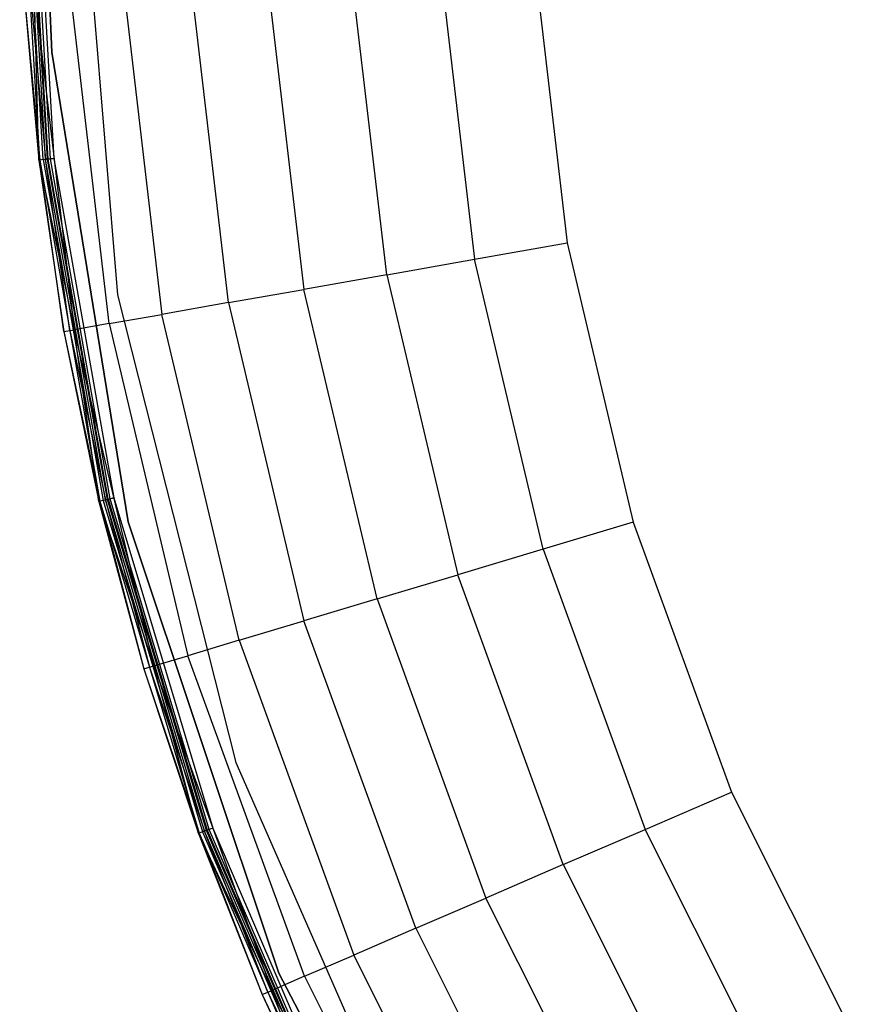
# Model space of a CAD drawing. Extents: x -38.6 to 39.4, y -37.8 to 40.2.
# Tile 8 of 49: x -38.6 to -27.6, y -14.4 to -1.5. Entities that reach past the tile are written whole.
import ezdxf

# ---------------------------------------------------------------- set-up
doc = ezdxf.new("R2010")
doc.units = 0
doc.header["$LTSCALE"] = 2.54
doc.layers.get('0').update_dxf_attribs({"color": 13, "linetype": 'CONTINUOUS'})

# ---------------------------------------------------------------- blocks, each defined once
blk = doc.blocks.new('GRUPUJ_1')
at = {"color": 0}
for p, q in [((0.277, 34.481, 0.129), (0.013, 39.009, 0.129)), ((0.277, 34.481, 0.129), (0.013, 39.009, 0.129)), ((0.319, 34.486, 0.061), (0.056, 39.009, 0.061)), ((0.319, 34.486, 0.061), (0.056, 39.009, 0.061)), ((0.351, 34.49, 0.157), (0.088, 39.009, 0.157)), ((0.351, 34.49, 0.157), (0.088, 39.009, 0.157)), ((0.376, 34.493, 0.117), (0.113, 39.009, 0.117)), ((0.376, 34.493, 0.117), (0.113, 39.009, 0.117)), ((0.385, 34.494, 0.016), (0.122, 39.009, 0.016)), ((0.385, 34.494, 0.016), (0.122, 39.009, 0.016)), ((0.416, 34.498, 0.09), (0.153, 39.009, 0.09)), ((0.416, 34.498, 0.09), (0.153, 39.009, 0.09)), ((0.2, 39.009), (0.462, 34.503)), ((0.2, 39.009), (0.462, 34.503)), ((0.2, 39.009, 0.08), (0.462, 34.503, 0.08)), ((0.2, 39.009, 0.08), (0.462, 34.503, 0.08)), ((0.309, 39.009, 0.08), (0.434, 35.894, 0.08)), ((0.434, 35.894, 0.2), (0.309, 39.009, 0.2)), ((0.309, 39.009, 0.08), (0.434, 35.894, 0.08)), ((0.434, 35.894, 0.2), (0.309, 39.009, 0.2)), ((0.309, 39.009, 0.08), (0.434, 35.894, 0.08)), ((0.772, 39.009, 0.08), (1.294, 32.715, 0.08)), ((0.772, 39.009), (1.294, 32.715)), ((0.772, 39.009), (1.294, 32.715)), ((0.772, 39.009, 0.08), (1.294, 32.715, 0.08)), ((6.743, 37.129, 16.06), (7.179, 33.396, 16.06)), ((6.743, 37.129, 16.06), (7.179, 33.396, 16.06)), ((4.818, 32.98, 14.481), (4.35, 36.99, 14.481)), ((4.818, 32.98, 14.481), (4.35, 36.99, 14.481)), ((5.513, 37.058, 15.456), (5.966, 33.182, 15.456)), ((5.513, 37.058, 15.456), (5.966, 33.182, 15.456)), ((2.747, 32.615, 11.259), (2.25, 36.868, 11.259)), ((2.747, 32.615, 11.259), (2.25, 36.868, 11.259)), ((3.249, 36.926, 13.09), (3.732, 32.788, 13.09)), ((3.249, 36.926, 13.09), (3.732, 32.788, 13.09)), ((0.066, 36.74, 0.207), (0.264, 34.48, 0.207)), ((0.066, 36.74, 0.207), (0.264, 34.48, 0.207)), ((0.066, 36.74, 0.207), (0.277, 34.481, 0.129)), ((0.066, 36.74, 0.207), (0.277, 34.481, 0.129)), ((0.146, 36.745, 0.204), (0.351, 34.49, 0.157)), ((0.202, 36.748, 2.461), (0.727, 32.259, 2.461)), ((0.264, 34.48, 0.207), (0.202, 36.748, 2.461)), ((0.264, 34.48, 0.207), (0.202, 36.748, 2.461)), ((0.202, 36.748, 2.461), (0.727, 32.259, 2.461)), ((1.185, 32.339, 5.967), (0.666, 36.775, 5.967)), ((1.185, 32.339, 5.967), (0.666, 36.775, 5.967)), ((1.367, 36.816, 8.891), (1.876, 32.461, 8.891)), ((1.367, 36.816, 8.891), (1.876, 32.461, 8.891)), ((0.434, 35.894, 0.2), (0.434, 35.894, 0.08)), ((1.433, 29.747, 0.2), (0.434, 35.894, 0.2)), ((0.434, 35.894, 0.2), (0.434, 35.894, 0.08)), ((0.434, 35.894, 0.08), (1.433, 29.747, 0.08)), ((0.434, 35.894, 0.08), (1.433, 29.747, 0.08)), ((1.433, 29.747, 0.2), (0.434, 35.894, 0.2)), ((0.434, 35.894, 0.08), (1.433, 29.747, 0.08)), ((0.264, 34.48, 0.207), (0.277, 34.481, 0.129)), ((0.264, 34.48, 0.207), (0.277, 34.481, 0.129)), ((0.264, 34.48, 0.207), (0.727, 32.259, 2.461)), ((0.264, 34.48, 0.207), (0.727, 32.259, 2.461)), ((0.264, 34.48, 0.207), (0.593, 32.235, 0.207)), ((0.264, 34.48, 0.207), (0.593, 32.235, 0.207)), ((0.319, 34.486, 0.061), (0.277, 34.481, 0.129)), ((0.319, 34.486, 0.061), (0.277, 34.481, 0.129)), ((0.277, 34.481, 0.129), (1.064, 30.016, 0.129)), ((0.593, 32.235, 0.207), (0.277, 34.481, 0.129)), ((0.277, 34.481, 0.129), (1.064, 30.016, 0.129)), ((0.593, 32.235, 0.207), (0.277, 34.481, 0.129)), ((0.319, 34.486, 0.061), (0.385, 34.494, 0.016)), ((0.319, 34.486, 0.061), (0.385, 34.494, 0.016)), ((0.319, 34.486, 0.061), (1.106, 30.025, 0.061)), ((0.319, 34.486, 0.061), (1.106, 30.025, 0.061)), ((0.376, 34.493, 0.117), (0.351, 34.49, 0.157)), ((0.376, 34.493, 0.117), (0.351, 34.49, 0.157)), ((0.671, 32.249, 0.204), (0.351, 34.49, 0.157)), ((1.137, 30.033, 0.157), (0.351, 34.49, 0.157)), ((1.137, 30.033, 0.157), (0.351, 34.49, 0.157)), ((0.416, 34.498, 0.09), (0.376, 34.493, 0.117)), ((0.416, 34.498, 0.09), (0.376, 34.493, 0.117)), ((1.162, 30.039, 0.117), (0.376, 34.493, 0.117)), ((1.162, 30.039, 0.117), (0.376, 34.493, 0.117)), ((0.385, 34.494, 0.016), (0.462, 34.503)), ((0.385, 34.494, 0.016), (0.462, 34.503)), ((1.17, 30.041, 0.016), (0.385, 34.494, 0.016)), ((1.17, 30.041, 0.016), (0.385, 34.494, 0.016)), ((0.462, 34.503, 0.08), (0.416, 34.498, 0.09)), ((0.462, 34.503, 0.08), (0.416, 34.498, 0.09)), ((1.2, 30.048, 0.09), (0.416, 34.498, 0.09)), ((1.2, 30.048, 0.09), (0.416, 34.498, 0.09)), ((0.462, 34.503), (1.246, 30.059)), ((0.462, 34.503), (1.246, 30.059)), ((0.462, 34.503, 0.08), (1.246, 30.059, 0.08)), ((0.462, 34.503, 0.08), (1.246, 30.059, 0.08)), ((5.966, 33.182, 15.456), (7.179, 33.396, 16.06)), ((5.966, 33.182, 15.456), (7.179, 33.396, 16.06)), ((7.179, 33.396, 16.06), (8.046, 29.739, 16.06)), ((7.179, 33.396, 16.06), (8.046, 29.739, 16.06)), ((4.818, 32.98, 14.481), (5.966, 33.182, 15.456)), ((4.818, 32.98, 14.481), (5.966, 33.182, 15.456)), ((6.866, 29.386, 15.456), (5.966, 33.182, 15.456)), ((6.866, 29.386, 15.456), (5.966, 33.182, 15.456)), ((4.818, 32.98, 14.481), (3.732, 32.788, 13.09)), ((4.818, 32.98, 14.481), (3.732, 32.788, 13.09)), ((4.818, 32.98, 14.481), (5.749, 29.051, 14.481)), ((4.818, 32.98, 14.481), (5.749, 29.051, 14.481)), ((2.747, 32.615, 11.259), (3.732, 32.788, 13.09)), ((2.747, 32.615, 11.259), (3.732, 32.788, 13.09)), ((4.693, 28.735, 13.09), (3.732, 32.788, 13.09)), ((4.693, 28.735, 13.09), (3.732, 32.788, 13.09)), ((1.294, 32.715, 0.08), (2.844, 26.593, 0.08)), ((1.294, 32.715), (2.844, 26.593)), ((1.294, 32.715), (1.294, 32.715, 0.08)), ((1.294, 32.715), (2.844, 26.593)), ((1.294, 32.715), (1.294, 32.715, 0.08)), ((1.294, 32.715, 0.08), (2.844, 26.593, 0.08)), ((2.747, 32.615, 11.259), (1.876, 32.461, 8.891)), ((2.747, 32.615, 11.259), (1.876, 32.461, 8.891)), ((2.747, 32.615, 11.259), (3.734, 28.448, 11.259)), ((2.747, 32.615, 11.259), (3.734, 28.448, 11.259)), ((1.185, 32.339, 5.967), (1.876, 32.461, 8.891)), ((1.185, 32.339, 5.967), (1.876, 32.461, 8.891)), ((2.887, 28.195, 8.891), (1.876, 32.461, 8.891)), ((2.887, 28.195, 8.891), (1.876, 32.461, 8.891)), ((0.593, 32.235, 0.207), (0.727, 32.259, 2.461)), ((0.593, 32.235, 0.207), (0.727, 32.259, 2.461)), ((0.593, 32.235, 0.207), (1.051, 30.013, 0.207)), ((0.593, 32.235, 0.207), (1.051, 30.013, 0.207)), ((0.593, 32.235, 0.207), (1.064, 30.016, 0.129)), ((0.593, 32.235, 0.207), (1.064, 30.016, 0.129)), ((0.671, 32.249, 0.204), (1.137, 30.033, 0.157)), ((1.185, 32.339, 5.967), (0.727, 32.259, 2.461)), ((1.185, 32.339, 5.967), (0.727, 32.259, 2.461)), ((1.77, 27.86, 2.461), (0.727, 32.259, 2.461)), ((1.051, 30.013, 0.207), (0.727, 32.259, 2.461)), ((1.77, 27.86, 2.461), (0.727, 32.259, 2.461)), ((1.051, 30.013, 0.207), (0.727, 32.259, 2.461)), ((1.185, 32.339, 5.967), (2.215, 27.993, 5.967)), ((1.185, 32.339, 5.967), (2.215, 27.993, 5.967)), ((1.17, 30.041, 0.016), (1.106, 30.025, 0.061)), ((1.17, 30.041, 0.016), (1.106, 30.025, 0.061)), ((1.162, 30.039, 0.117), (1.137, 30.033, 0.157)), ((1.162, 30.039, 0.117), (1.137, 30.033, 0.157)), ((2.435, 25.697, 0.157), (1.137, 30.033, 0.157)), ((1.137, 30.033, 0.157), (1.715, 27.844, 0.204)), ((2.435, 25.697, 0.157), (1.137, 30.033, 0.157)), ((1.2, 30.048, 0.09), (1.162, 30.039, 0.117)), ((1.2, 30.048, 0.09), (1.162, 30.039, 0.117)), ((2.459, 25.706, 0.117), (1.162, 30.039, 0.117)), ((2.459, 25.706, 0.117), (1.162, 30.039, 0.117)), ((1.17, 30.041, 0.016), (1.246, 30.059)), ((1.17, 30.041, 0.016), (1.246, 30.059)), ((1.17, 30.041, 0.016), (2.467, 25.708, 0.016)), ((1.17, 30.041, 0.016), (2.467, 25.708, 0.016)), ((1.246, 30.059, 0.08), (1.2, 30.048, 0.09)), ((1.246, 30.059, 0.08), (1.2, 30.048, 0.09)), ((2.496, 25.719, 0.09), (1.2, 30.048, 0.09)), ((2.496, 25.719, 0.09), (1.2, 30.048, 0.09)), ((1.246, 30.059), (2.54, 25.735)), ((1.246, 30.059), (2.54, 25.735)), ((1.246, 30.059, 0.08), (2.54, 25.735, 0.08)), ((1.246, 30.059, 0.08), (2.54, 25.735, 0.08)), ((1.051, 30.013, 0.207), (1.064, 30.016, 0.129)), ((1.051, 30.013, 0.207), (1.064, 30.016, 0.129)), ((1.051, 30.013, 0.207), (1.77, 27.86, 2.461)), ((1.051, 30.013, 0.207), (1.639, 27.821, 0.207)), ((1.051, 30.013, 0.207), (1.77, 27.86, 2.461)), ((1.051, 30.013, 0.207), (1.639, 27.821, 0.207)), ((1.106, 30.025, 0.061), (1.064, 30.016, 0.129)), ((1.106, 30.025, 0.061), (1.064, 30.016, 0.129)), ((1.064, 30.016, 0.129), (1.639, 27.821, 0.207)), ((1.064, 30.016, 0.129), (1.639, 27.821, 0.207)), ((1.064, 30.016, 0.129), (2.365, 25.671, 0.129)), ((1.064, 30.016, 0.129), (2.365, 25.671, 0.129)), ((1.106, 30.025, 0.061), (2.405, 25.686, 0.061)), ((1.106, 30.025, 0.061), (2.405, 25.686, 0.061)), ((3.405, 23.839, 0.2), (1.433, 29.747, 0.2)), ((1.433, 29.747, 0.2), (1.433, 29.747, 0.08)), ((1.433, 29.747, 0.08), (3.405, 23.839, 0.08)), ((1.433, 29.747, 0.2), (1.433, 29.747, 0.08)), ((1.433, 29.747, 0.08), (3.405, 23.839, 0.08)), ((3.405, 23.839, 0.2), (1.433, 29.747, 0.2)), ((1.433, 29.747, 0.08), (3.405, 23.839, 0.08)), ((8.046, 29.739, 16.06), (6.866, 29.386, 15.456)), ((8.046, 29.739, 16.06), (6.866, 29.386, 15.456)), ((8.046, 29.739, 16.06), (9.331, 26.207, 16.06)), ((8.046, 29.739, 16.06), (9.331, 26.207, 16.06)), ((6.866, 29.386, 15.456), (5.749, 29.051, 14.481)), ((6.866, 29.386, 15.456), (5.749, 29.051, 14.481)), ((6.866, 29.386, 15.456), (8.2, 25.719, 15.456)), ((6.866, 29.386, 15.456), (8.2, 25.719, 15.456)), ((4.693, 28.735, 13.09), (5.749, 29.051, 14.481)), ((4.693, 28.735, 13.09), (5.749, 29.051, 14.481)), ((7.13, 25.258, 14.481), (5.749, 29.051, 14.481)), ((7.13, 25.258, 14.481), (5.749, 29.051, 14.481)), ((4.693, 28.735, 13.09), (3.734, 28.448, 11.259)), ((4.693, 28.735, 13.09), (3.734, 28.448, 11.259)), ((4.693, 28.735, 13.09), (6.118, 24.821, 13.09)), ((4.693, 28.735, 13.09), (6.118, 24.821, 13.09)), ((2.887, 28.195, 8.891), (3.734, 28.448, 11.259)), ((2.887, 28.195, 8.891), (3.734, 28.448, 11.259)), ((5.199, 24.424, 11.259), (3.734, 28.448, 11.259)), ((5.199, 24.424, 11.259), (3.734, 28.448, 11.259)), ((2.887, 28.195, 8.891), (2.215, 27.993, 5.967)), ((2.887, 28.195, 8.891), (2.215, 27.993, 5.967)), ((2.887, 28.195, 8.891), (4.387, 24.074, 8.891)), ((2.887, 28.195, 8.891), (4.387, 24.074, 8.891)), ((1.77, 27.86, 2.461), (2.215, 27.993, 5.967)), ((1.77, 27.86, 2.461), (2.215, 27.993, 5.967)), ((3.742, 23.796, 5.967), (2.215, 27.993, 5.967)), ((3.742, 23.796, 5.967), (2.215, 27.993, 5.967)), ((1.639, 27.821, 0.207), (1.77, 27.86, 2.461)), ((1.639, 27.821, 0.207), (1.77, 27.86, 2.461)), ((1.715, 27.844, 0.204), (2.435, 25.697, 0.157)), ((1.77, 27.86, 2.461), (3.316, 23.612, 2.461)), ((2.353, 25.667, 0.207), (1.77, 27.86, 2.461)), ((2.353, 25.667, 0.207), (1.77, 27.86, 2.461)), ((1.77, 27.86, 2.461), (3.316, 23.612, 2.461)), ((1.639, 27.821, 0.207), (2.353, 25.667, 0.207)), ((1.639, 27.821, 0.207), (2.365, 25.671, 0.129)), ((1.639, 27.821, 0.207), (2.353, 25.667, 0.207)), ((1.639, 27.821, 0.207), (2.365, 25.671, 0.129)), ((2.844, 26.593, 0.08), (5.381, 20.81, 0.08)), ((2.844, 26.593), (5.381, 20.81)), ((2.844, 26.593), (5.381, 20.81)), ((2.844, 26.593), (2.844, 26.593, 0.08)), ((2.844, 26.593, 0.08), (5.381, 20.81, 0.08)), ((2.844, 26.593), (2.844, 26.593, 0.08)), ((8.2, 25.719, 15.456), (9.331, 26.207, 16.06)), ((8.2, 25.719, 15.456), (9.331, 26.207, 16.06)), ((9.331, 26.207, 16.06), (11.018, 22.848, 16.06)), ((9.331, 26.207, 16.06), (11.018, 22.848, 16.06)), ((2.353, 25.667, 0.207), (2.365, 25.671, 0.129)), ((2.353, 25.667, 0.207), (2.365, 25.671, 0.129)), ((2.353, 25.667, 0.207), (3.316, 23.612, 2.461)), ((2.353, 25.667, 0.207), (3.316, 23.612, 2.461)), ((2.353, 25.667, 0.207), (3.19, 23.558, 0.207)), ((2.353, 25.667, 0.207), (3.19, 23.558, 0.207)), ((2.405, 25.686, 0.061), (2.365, 25.671, 0.129)), ((2.405, 25.686, 0.061), (2.365, 25.671, 0.129)), ((2.365, 25.671, 0.129), (3.19, 23.558, 0.207)), ((2.365, 25.671, 0.129), (3.19, 23.558, 0.207)), ((2.365, 25.671, 0.129), (4.161, 21.507, 0.129)), ((2.365, 25.671, 0.129), (4.161, 21.507, 0.129)), ((2.467, 25.708, 0.016), (2.405, 25.686, 0.061)), ((2.467, 25.708, 0.016), (2.405, 25.686, 0.061)), ((2.405, 25.686, 0.061), (4.199, 21.527, 0.061)), ((2.405, 25.686, 0.061), (4.199, 21.527, 0.061)), ((2.459, 25.706, 0.117), (2.435, 25.697, 0.157)), ((2.459, 25.706, 0.117), (2.435, 25.697, 0.157)), ((3.264, 23.59, 0.204), (2.435, 25.697, 0.157)), ((4.228, 21.541, 0.157), (2.435, 25.697, 0.157)), ((4.228, 21.541, 0.157), (2.435, 25.697, 0.157)), ((2.496, 25.719, 0.09), (2.459, 25.706, 0.117)), ((2.496, 25.719, 0.09), (2.459, 25.706, 0.117)), ((4.251, 21.552, 0.117), (2.459, 25.706, 0.117)), ((4.251, 21.552, 0.117), (2.459, 25.706, 0.117)), ((2.54, 25.735), (2.467, 25.708, 0.016)), ((2.54, 25.735), (2.467, 25.708, 0.016)), ((2.467, 25.708, 0.016), (4.258, 21.556, 0.016)), ((2.467, 25.708, 0.016), (4.258, 21.556, 0.016)), ((2.54, 25.735, 0.08), (2.496, 25.719, 0.09)), ((2.54, 25.735, 0.08), (2.496, 25.719, 0.09)), ((4.286, 21.57, 0.09), (2.496, 25.719, 0.09)), ((4.286, 21.57, 0.09), (2.496, 25.719, 0.09)), ((2.54, 25.735), (4.328, 21.591)), ((2.54, 25.735), (4.328, 21.591)), ((2.54, 25.735, 0.08), (4.328, 21.591, 0.08)), ((2.54, 25.735, 0.08), (4.328, 21.591, 0.08)), ((7.13, 25.258, 14.481), (8.2, 25.719, 15.456)), ((7.13, 25.258, 14.481), (8.2, 25.719, 15.456)), ((9.952, 22.232, 15.456), (8.2, 25.719, 15.456)), ((9.952, 22.232, 15.456), (8.2, 25.719, 15.456)), ((7.13, 25.258, 14.481), (6.118, 24.821, 13.09)), ((7.13, 25.258, 14.481), (6.118, 24.821, 13.09)), ((7.13, 25.258, 14.481), (8.942, 21.65, 14.481)), ((7.13, 25.258, 14.481), (8.942, 21.65, 14.481)), ((5.199, 24.424, 11.259), (6.118, 24.821, 13.09)), ((5.199, 24.424, 11.259), (6.118, 24.821, 13.09)), ((7.987, 21.098, 13.09), (6.118, 24.821, 13.09)), ((7.987, 21.098, 13.09), (6.118, 24.821, 13.09)), ((5.199, 24.424, 11.259), (4.387, 24.074, 8.891)), ((5.199, 24.424, 11.259), (4.387, 24.074, 8.891)), ((5.199, 24.424, 11.259), (7.121, 20.598, 11.259)), ((5.199, 24.424, 11.259), (7.121, 20.598, 11.259)), ((3.742, 23.796, 5.967), (4.387, 24.074, 8.891)), ((3.742, 23.796, 5.967), (4.387, 24.074, 8.891)), ((6.355, 20.156, 8.891), (4.387, 24.074, 8.891)), ((6.355, 20.156, 8.891), (4.387, 24.074, 8.891)), ((3.742, 23.796, 5.967), (3.316, 23.612, 2.461)), ((3.742, 23.796, 5.967), (3.316, 23.612, 2.461)), ((3.405, 23.839, 0.2), (3.405, 23.839, 0.08)), ((3.405, 23.839, 0.08), (6.3, 18.325, 0.08)), ((6.3, 18.325, 0.2), (3.405, 23.839, 0.2)), ((3.405, 23.839, 0.2), (3.405, 23.839, 0.08)), ((3.405, 23.839, 0.08), (6.3, 18.325, 0.08)), ((6.3, 18.325, 0.2), (3.405, 23.839, 0.2)), ((3.405, 23.839, 0.08), (6.3, 18.325, 0.08)), ((3.742, 23.796, 5.967), (5.747, 19.805, 5.967)), ((3.742, 23.796, 5.967), (5.747, 19.805, 5.967)), ((3.19, 23.558, 0.207), (3.316, 23.612, 2.461)), ((3.19, 23.558, 0.207), (3.316, 23.612, 2.461)), ((3.264, 23.59, 0.204), (4.228, 21.541, 0.157)), ((5.345, 19.573, 2.461), (3.316, 23.612, 2.461)), ((5.345, 19.573, 2.461), (3.316, 23.612, 2.461)), ((4.149, 21.502, 0.207), (3.316, 23.612, 2.461)), ((4.149, 21.502, 0.207), (3.316, 23.612, 2.461)), ((3.19, 23.558, 0.207), (4.149, 21.502, 0.207)), ((3.19, 23.558, 0.207), (4.161, 21.507, 0.129)), ((3.19, 23.558, 0.207), (4.149, 21.502, 0.207)), ((3.19, 23.558, 0.207), (4.161, 21.507, 0.129))]:
    blk.add_line(p, q, dxfattribs=at)

msp = doc.modelspace()

# ---------------------------------------------------------------- block references
at = {"color": 0}
msp.add_blockref('GRUPUJ_1', (-38.605, -37.842, 0.16), dxfattribs=at)

doc.saveas('drawing.dxf')
